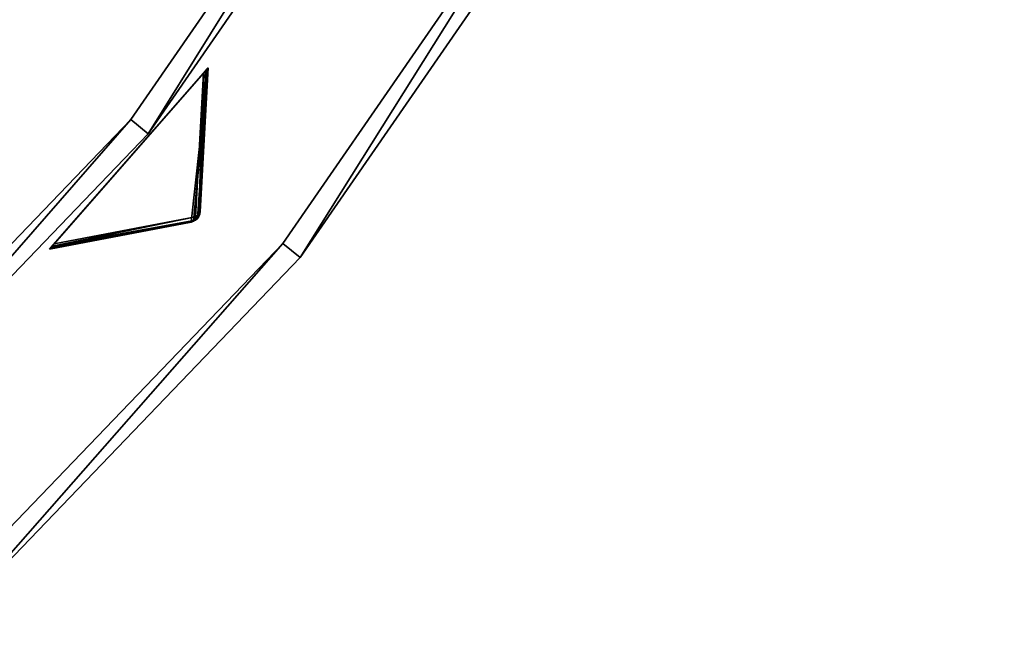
# Model space of a CAD drawing. Extents: x 1035 to 1594, y -280 to 280.
# Tile 153 of 256: x 1506 to 1594, y -211 to -156. Entities that reach past the tile are written whole.
import ezdxf

# ---------------------------------------------------------------- set-up
doc = ezdxf.new("R2010")
doc.units = 0
doc.header["$LTSCALE"] = 25.4
doc.layers.get('0').update_dxf_attribs({"color": 13, "linetype": 'CONTINUOUS'})

# ---------------------------------------------------------------- blocks, each defined once
blk = doc.blocks.new('GRUPUJ_3')
at = {"color": 254}
mesh = blk.add_polyface(dxfattribs=at)
corners = [(477.854, 96.726, 139.866), (479.38, 110.493, 150), (465.222, 94.313, 150), (478.065, 96.791, 139.717), (478.419, 97.049, 139.594), (478.545, 97.23, 139.625), (478.629, 97.435, 139.717), (478.665, 97.652, 139.866)]
mesh.append_faces([[corners[k] for k in face] for face in [(0, 1, 2), (1, 6, 7)]], dxfattribs={"vtx0": -1, "color": 254})
mesh.append_faces([[corners[k] for k in face] for face in [(1, 0, 3), (1, 3, 4), (1, 4, 5), (1, 5, 6)]], dxfattribs={"vtx0": -1, "vtx2": -1, "color": 254})
mesh = blk.add_polyface(dxfattribs=at)
corners = [(479.38, 110.493, 150), (465.222, 94.313, 0.616), (465.222, 94.313, 150), (465.249, 94.344, 0.357), (465.329, 94.435, 0.162), (465.457, 94.581, 0.041), (465.627, 94.776), (478.974, 110.03), (479.145, 110.224, 0.041), (479.273, 110.371, 0.162), (479.353, 110.462, 0.357), (479.38, 110.493, 0.616)]
mesh.append_faces([[corners[k] for k in face] for face in [(0, 1, 2), (10, 0, 11)]], dxfattribs={"vtx0": -1, "color": 254})
mesh.append_faces([[corners[k] for k in face] for face in [(1, 0, 3), (3, 0, 4), (4, 0, 5), (5, 0, 6), (6, 0, 7), (7, 0, 8), (8, 0, 9), (9, 0, 10)]], dxfattribs={"vtx0": -1, "vtx1": -1, "color": 254})
mesh = blk.add_polyface(dxfattribs=at)
corners = [(478.974, 110.03), (478.26, 97.189, 10.134), (465.627, 94.776)]
mesh.append_faces([[corners[k] for k in face] for face in [(0, 1, 2)]], dxfattribs={"color": 254})
mesh = blk.add_polyface(dxfattribs=at)
corners = [(478.974, 110.03), (478.552, 97.39, 10.41), (478.26, 97.189, 10.134)]
mesh.append_faces([[corners[k] for k in face] for face in [(0, 1, 2)]], dxfattribs={"color": 254})
mesh = blk.add_polyface(dxfattribs=at)
corners = [(479.353, 110.462, 0.357), (478.665, 97.652, 10.75), (478.552, 97.39, 10.41)]
mesh.append_faces([[corners[k] for k in face] for face in [(0, 1, 2)]], dxfattribs={"color": 254})
mesh = blk.add_polyface(dxfattribs=at)
corners = [(479.353, 110.462, 0.357), (478.552, 97.39, 10.41), (479.273, 110.371, 0.162)]
mesh.append_faces([[corners[k] for k in face] for face in [(0, 1, 2)]], dxfattribs={"color": 254})
mesh = blk.add_polyface(dxfattribs=at)
corners = [(479.273, 110.371, 0.162), (478.552, 97.39, 10.41), (479.145, 110.224, 0.041)]
mesh.append_faces([[corners[k] for k in face] for face in [(0, 1, 2)]], dxfattribs={"color": 254})
mesh = blk.add_polyface(dxfattribs=at)
corners = [(479.145, 110.224, 0.041), (478.552, 97.39, 10.41), (478.974, 110.03)]
mesh.append_faces([[corners[k] for k in face] for face in [(0, 1, 2)]], dxfattribs={"color": 254})
mesh = blk.add_polyface(dxfattribs=at)
corners = [(479.38, 110.493, 0.616), (478.665, 97.652, 139.866), (478.665, 97.652, 10.75), (479.38, 110.493, 150)]
mesh.append_faces([[corners[k] for k in face] for face in [(0, 1, 2), (1, 0, 3)]], dxfattribs={"vtx0": -1, "color": 254})
mesh = blk.add_polyface(dxfattribs=at)
corners = [(479.38, 110.493, 0.616), (478.665, 97.652, 10.75), (479.353, 110.462, 0.357)]
mesh.append_faces([[corners[k] for k in face] for face in [(0, 1, 2)]], dxfattribs={"color": 254})
mesh = blk.add_polyface(dxfattribs=at)
corners = [(478.665, 97.652, 139.866), (478.629, 97.435, 139.717), (478.545, 97.23, 10.75)]
mesh.append_faces([[corners[k] for k in face] for face in [(0, 1, 2)]], dxfattribs={"color": 254})
mesh = blk.add_polyface(dxfattribs=at)
corners = [(478.665, 97.652, 139.866), (478.545, 97.23, 10.75), (478.579, 97.297, 10.75)]
mesh.append_faces([[corners[k] for k in face] for face in [(0, 1, 2)]], dxfattribs={"color": 254})
mesh = blk.add_polyface(dxfattribs=at)
corners = [(478.665, 97.652, 10.75), (478.579, 97.297, 10.75), (478.552, 97.39, 10.41)]
mesh.append_faces([[corners[k] for k in face] for face in [(0, 1, 2)]], dxfattribs={"color": 254})
mesh = blk.add_polyface(dxfattribs=at)
corners = [(478.665, 97.652, 139.866), (478.579, 97.297, 10.75), (478.665, 97.652, 10.75)]
mesh.append_faces([[corners[k] for k in face] for face in [(0, 1, 2)]], dxfattribs={"color": 254})
mesh = blk.add_polyface(dxfattribs=at)
corners = [(477.854, 96.726, 10.75), (465.222, 94.313, 0.616), (478.099, 96.873, 10.41)]
mesh.append_faces([[corners[k] for k in face] for face in [(0, 1, 2)]], dxfattribs={"color": 254})
mesh = blk.add_polyface(dxfattribs=at)
corners = [(478.099, 96.873, 10.41), (465.222, 94.313, 0.616), (465.249, 94.344, 0.357)]
mesh.append_faces([[corners[k] for k in face] for face in [(0, 1, 2)]], dxfattribs={"color": 254})
mesh = blk.add_polyface(dxfattribs=at)
corners = [(477.854, 96.726, 10.75), (465.222, 94.313, 150), (465.222, 94.313, 0.616), (477.854, 96.726, 139.866)]
mesh.append_faces([[corners[k] for k in face] for face in [(0, 1, 2), (1, 0, 3)]], dxfattribs={"vtx0": -1, "color": 254})
mesh = blk.add_polyface(dxfattribs=at)
corners = [(478.099, 96.873, 10.41), (465.249, 94.344, 0.357), (465.329, 94.435, 0.162)]
mesh.append_faces([[corners[k] for k in face] for face in [(0, 1, 2)]], dxfattribs={"color": 254})
mesh = blk.add_polyface(dxfattribs=at)
corners = [(478.099, 96.873, 10.41), (465.329, 94.435, 0.162), (465.457, 94.581, 0.041)]
mesh.append_faces([[corners[k] for k in face] for face in [(0, 1, 2)]], dxfattribs={"color": 254})
mesh = blk.add_polyface(dxfattribs=at)
corners = [(478.26, 97.189, 10.134), (465.457, 94.581, 0.041), (465.627, 94.776)]
mesh.append_faces([[corners[k] for k in face] for face in [(0, 1, 2)]], dxfattribs={"color": 254})
mesh = blk.add_polyface(dxfattribs=at)
corners = [(478.099, 96.873, 10.41), (465.457, 94.581, 0.041), (478.26, 97.189, 10.134)]
mesh.append_faces([[corners[k] for k in face] for face in [(0, 1, 2)]], dxfattribs={"color": 254})
mesh = blk.add_polyface(dxfattribs=at)
corners = [(477.854, 96.726, 10.75), (478.099, 96.873, 10.41), (478.256, 96.938, 10.507)]
mesh.append_faces([[corners[k] for k in face] for face in [(0, 1, 2)]], dxfattribs={"color": 254})
mesh = blk.add_polyface(dxfattribs=at)
corners = [(477.854, 96.726, 10.75), (478.256, 96.938, 10.507), (478.194, 96.858, 10.75)]
mesh.append_faces([[corners[k] for k in face] for face in [(0, 1, 2)]], dxfattribs={"color": 254})
mesh = blk.add_polyface(dxfattribs=at)
corners = [(478.065, 96.791, 139.717), (477.854, 96.726, 10.75), (478.194, 96.858, 10.75)]
mesh.append_faces([[corners[k] for k in face] for face in [(0, 1, 2)]], dxfattribs={"color": 254})
mesh = blk.add_polyface(dxfattribs=at)
corners = [(477.854, 96.726, 139.866), (477.854, 96.726, 10.75), (478.065, 96.791, 139.717)]
mesh.append_faces([[corners[k] for k in face] for face in [(0, 1, 2)]], dxfattribs={"color": 254})
mesh = blk.add_polyface(dxfattribs=at)
corners = [(478.065, 96.791, 139.717), (478.194, 96.858, 10.75), (478.256, 96.9, 139.625)]
mesh.append_faces([[corners[k] for k in face] for face in [(0, 1, 2)]], dxfattribs={"color": 254})
mesh = blk.add_polyface(dxfattribs=at)
corners = [(478.256, 96.938, 10.507), (478.099, 96.873, 10.41), (478.26, 97.189, 10.134)]
mesh.append_faces([[corners[k] for k in face] for face in [(0, 1, 2)]], dxfattribs={"color": 254})
mesh = blk.add_polyface(dxfattribs=at)
corners = [(478.194, 96.858, 10.75), (478.256, 96.938, 10.507), (478.256, 96.9, 10.75)]
mesh.append_faces([[corners[k] for k in face] for face in [(0, 1, 2)]], dxfattribs={"color": 254})
mesh = blk.add_polyface(dxfattribs=at)
corners = [(478.256, 96.9, 139.625), (478.194, 96.858, 10.75), (478.256, 96.9, 10.75)]
mesh.append_faces([[corners[k] for k in face] for face in [(0, 1, 2)]], dxfattribs={"color": 254})
mesh = blk.add_polyface(dxfattribs=at)
corners = [(478.545, 97.23, 10.75), (478.256, 96.9, 10.75), (478.256, 96.938, 10.507)]
mesh.append_faces([[corners[k] for k in face] for face in [(0, 1, 2)]], dxfattribs={"color": 254})
mesh = blk.add_polyface(dxfattribs=at)
corners = [(478.545, 97.23, 139.625), (478.419, 97.049, 139.594), (478.256, 96.9, 10.75)]
mesh.append_faces([[corners[k] for k in face] for face in [(0, 1, 2)]], dxfattribs={"color": 254})
mesh = blk.add_polyface(dxfattribs=at)
corners = [(478.545, 97.23, 139.625), (478.256, 96.9, 10.75), (478.545, 97.23, 10.75)]
mesh.append_faces([[corners[k] for k in face] for face in [(0, 1, 2)]], dxfattribs={"color": 254})
mesh = blk.add_polyface(dxfattribs=at)
corners = [(478.545, 97.23, 10.75), (478.256, 96.938, 10.507), (478.403, 97.064, 10.541)]
mesh.append_faces([[corners[k] for k in face] for face in [(0, 1, 2)]], dxfattribs={"color": 254})
mesh = blk.add_polyface(dxfattribs=at)
corners = [(478.26, 97.189, 10.134), (478.403, 97.064, 10.541), (478.256, 96.938, 10.507)]
mesh.append_faces([[corners[k] for k in face] for face in [(0, 1, 2)]], dxfattribs={"color": 254})
mesh = blk.add_polyface(dxfattribs=at)
corners = [(478.256, 96.9, 139.625), (478.256, 96.9, 10.75), (478.419, 97.049, 139.594)]
mesh.append_faces([[corners[k] for k in face] for face in [(0, 1, 2)]], dxfattribs={"color": 254})
mesh = blk.add_polyface(dxfattribs=at)
corners = [(478.552, 97.39, 10.41), (478.508, 97.225, 10.507), (478.26, 97.189, 10.134)]
mesh.append_faces([[corners[k] for k in face] for face in [(0, 1, 2)]], dxfattribs={"color": 254})
mesh = blk.add_polyface(dxfattribs=at)
corners = [(478.508, 97.225, 10.507), (478.403, 97.064, 10.541), (478.26, 97.189, 10.134)]
mesh.append_faces([[corners[k] for k in face] for face in [(0, 1, 2)]], dxfattribs={"color": 254})
mesh = blk.add_polyface(dxfattribs=at)
corners = [(478.545, 97.23, 10.75), (478.403, 97.064, 10.541), (478.508, 97.225, 10.507)]
mesh.append_faces([[corners[k] for k in face] for face in [(0, 1, 2)]], dxfattribs={"color": 254})
mesh = blk.add_polyface(dxfattribs=at)
corners = [(478.552, 97.39, 10.41), (478.579, 97.297, 10.75), (478.508, 97.225, 10.507)]
mesh.append_faces([[corners[k] for k in face] for face in [(0, 1, 2)]], dxfattribs={"color": 254})
mesh = blk.add_polyface(dxfattribs=at)
corners = [(478.579, 97.297, 10.75), (478.545, 97.23, 10.75), (478.508, 97.225, 10.507)]
mesh.append_faces([[corners[k] for k in face] for face in [(0, 1, 2)]], dxfattribs={"color": 254})
mesh = blk.add_polyface(dxfattribs=at)
corners = [(478.629, 97.435, 139.717), (478.545, 97.23, 139.625), (478.545, 97.23, 10.75)]
mesh.append_faces([[corners[k] for k in face] for face in [(0, 1, 2)]], dxfattribs={"color": 254})
blk = doc.blocks.new('CRISTAL-M-7628-7627_STL_1')
at = {"color": 0}
blk.add_blockref('GRUPUJ_3', (14.455, -270.63, 250.002), dxfattribs=at)
at = {"color": 250}
mesh = blk.add_polyface(dxfattribs=at)
corners = [(5.38, -11.274, 430.002), (7.378, -11.194, 430.002), (7.194, 33.75, 430.002), (10.811, -56.007, 430.002), (12.771, -55.607, 430.002), (23.348, -99.289, 430.002), (25.218, -98.58, 430.002), (42.665, -140, 430.002), (44.397, -139, 430.002), (68.263, -177.085, 430.002), (69.812, -175.82, 430.002), (99.478, -209.583, 430.002), (100.804, -208.086, 430.002), (135.502, -236.653, 430.002), (136.571, -234.963, 430.002), (175.402, -257.594, 430.002), (176.186, -255.754, 430.002), (218.144, -271.864, 430.002), (218.623, -269.922, 430.002), (262.622, -279.092, 430.002), (262.783, -277.099, 430.002), (285.152, -280, 430.002), (285.152, -278, 430.002), (307.683, -279.092, 430.002), (307.522, -277.099, 430.002), (351.682, -269.922, 430.002), (352.161, -271.864, 430.002), (394.119, -255.754, 430.002), (394.903, -257.594, 430.002), (433.734, -234.963, 430.002), (434.803, -236.653, 430.002), (469.501, -208.086, 430.002), (470.827, -209.583, 430.002), (500.493, -175.82, 430.002), (502.042, -177.085, 430.002), (525.908, -139, 430.002), (527.64, -140, 430.002), (545.087, -98.58, 430.002), (546.957, -99.289, 430.002), (557.534, -55.607, 430.002), (559.494, -56.007, 430.002), (562.927, -11.194, 430.002), (564.925, -11.274, 430.002), (563.111, 33.75, 430.002), (9.179, 33.509, 430.002), (16.207, 77.901, 430.002), (18.128, 77.344, 430.002), (32.186, 120.034, 430.002), (33.993, 119.177, 430.002), (54.717, 159.058, 430.002), (56.363, 157.922, 430.002), (83.216, 193.963, 430.002), (84.658, 192.577, 430.002), (116.945, 223.844, 430.002), (118.146, 222.245, 430.002), (155.03, 247.928, 430.002), (155.959, 246.157, 430.002), (196.485, 265.59, 430.002), (197.119, 263.693, 430.002), (240.237, 276.374, 430.002), (240.558, 274.4, 430.002), (285.152, 280, 430.002), (285.152, 278, 430.002), (329.747, 274.4, 430.002), (330.068, 276.374, 430.002), (373.186, 263.693, 430.002), (373.819, 265.59, 430.002), (414.345, 246.157, 430.002), (415.275, 247.928, 430.002), (452.159, 222.245, 430.002), (453.36, 223.844, 430.002), (485.647, 192.577, 430.002), (487.089, 193.963, 430.002), (513.942, 157.922, 430.002), (515.588, 159.058, 430.002), (536.312, 119.177, 430.002), (538.119, 120.034, 430.002), (552.177, 77.344, 430.002), (554.098, 77.901, 430.002), (561.126, 33.509, 430.002)]
mesh.append_faces([[corners[k] for k in face] for face in [(0, 1, 2), (1, 3, 4), (4, 5, 6), (6, 7, 8), (8, 9, 10), (10, 11, 12), (12, 13, 14), (14, 15, 16), (16, 17, 18), (18, 19, 20), (20, 21, 22), (22, 23, 24), (24, 23, 25), (25, 26, 27), (27, 28, 29), (29, 30, 31), (31, 32, 33), (33, 34, 35), (35, 36, 37), (37, 38, 39), (39, 40, 41), (2, 44, 45), (44, 2, 1), (45, 46, 47), (47, 48, 49), (49, 50, 51), (51, 52, 53), (53, 54, 55), (55, 56, 57), (57, 58, 59), (59, 60, 61), (61, 63, 64), (64, 65, 66), (66, 67, 68), (68, 69, 70), (70, 71, 72), (72, 73, 74), (74, 75, 76), (76, 77, 78), (78, 79, 43)]], dxfattribs={"vtx0": -1, "vtx1": -1, "color": 250})
mesh.append_faces([[corners[k] for k in face] for face in [(1, 0, 3), (4, 3, 5), (6, 5, 7), (8, 7, 9), (10, 9, 11), (12, 11, 13), (14, 13, 15), (16, 15, 17), (18, 17, 19), (20, 19, 21), (22, 21, 23), (25, 23, 26), (27, 26, 28), (29, 28, 30), (31, 30, 32), (33, 32, 34), (35, 34, 36), (37, 36, 38), (39, 38, 40), (41, 40, 42), (41, 42, 43), (45, 44, 46), (47, 46, 48), (49, 48, 50), (51, 50, 52), (53, 52, 54), (55, 54, 56), (57, 56, 58), (59, 58, 60), (61, 60, 62), (61, 62, 63), (64, 63, 65), (66, 65, 67), (68, 67, 69), (70, 69, 71), (72, 71, 73), (74, 73, 75), (76, 75, 77), (78, 77, 79), (43, 79, 41)]], dxfattribs={"vtx0": -1, "vtx2": -1, "color": 250})
mesh = blk.add_polyface(dxfattribs=at)
corners = [(7.194, 33.75, 410.002), (9.179, 33.509, 410.002), (7.378, -11.194, 410.002), (16.207, 77.901, 410.002), (18.128, 77.344, 410.002), (32.186, 120.034, 410.002), (33.993, 119.177, 410.002), (54.717, 159.058, 410.002), (56.363, 157.922, 410.002), (83.216, 193.963, 410.002), (84.658, 192.577, 410.002), (116.945, 223.844, 410.002), (118.146, 222.245, 410.002), (155.03, 247.928, 410.002), (155.959, 246.157, 410.002), (196.485, 265.59, 410.002), (197.119, 263.693, 410.002), (240.237, 276.374, 410.002), (240.558, 274.4, 410.002), (285.152, 280, 410.002), (285.152, 278, 410.002), (330.068, 276.374, 410.002), (329.747, 274.4, 410.002), (373.186, 263.693, 410.002), (373.819, 265.59, 410.002), (414.345, 246.157, 410.002), (415.275, 247.928, 410.002), (452.159, 222.245, 410.002), (453.36, 223.844, 410.002), (485.647, 192.577, 410.002), (487.089, 193.963, 410.002), (513.942, 157.922, 410.002), (515.588, 159.058, 410.002), (536.312, 119.177, 410.002), (538.119, 120.034, 410.002), (552.177, 77.344, 410.002), (554.098, 77.901, 410.002), (561.126, 33.509, 410.002), (563.111, 33.75, 410.002), (562.927, -11.194, 410.002), (5.38, -11.274, 410.002), (10.811, -56.007, 410.002), (12.771, -55.607, 410.002), (23.348, -99.289, 410.002), (25.218, -98.58, 410.002), (42.665, -140, 410.002), (44.397, -139, 410.002), (68.263, -177.085, 410.002), (69.812, -175.82, 410.002), (99.478, -209.583, 410.002), (100.804, -208.086, 410.002), (135.502, -236.653, 410.002), (136.571, -234.963, 410.002), (175.402, -257.594, 410.002), (176.186, -255.754, 410.002), (218.144, -271.864, 410.002), (218.623, -269.922, 410.002), (262.622, -279.092, 410.002), (262.783, -277.099, 410.002), (285.152, -280, 410.002), (285.152, -278, 410.002), (307.522, -277.099, 410.002), (307.683, -279.092, 410.002), (351.682, -269.922, 410.002), (352.161, -271.864, 410.002), (394.119, -255.754, 410.002), (394.903, -257.594, 410.002), (433.734, -234.963, 410.002), (434.803, -236.653, 410.002), (469.501, -208.086, 410.002), (470.827, -209.583, 410.002), (500.493, -175.82, 410.002), (502.042, -177.085, 410.002), (525.908, -139, 410.002), (527.64, -140, 410.002), (545.087, -98.58, 410.002), (546.957, -99.289, 410.002), (557.534, -55.607, 410.002), (559.494, -56.007, 410.002), (564.925, -11.274, 410.002)]
mesh.append_faces([[corners[k] for k in face] for face in [(1, 3, 4), (4, 5, 6), (6, 7, 8), (8, 9, 10), (10, 11, 12), (12, 13, 14), (14, 15, 16), (16, 17, 18), (18, 19, 20), (20, 21, 22), (22, 21, 23), (23, 24, 25), (25, 26, 27), (27, 28, 29), (29, 30, 31), (31, 32, 33), (33, 34, 35), (35, 36, 37), (37, 38, 39), (40, 2, 41), (41, 42, 43), (43, 44, 45), (45, 46, 47), (47, 48, 49), (49, 50, 51), (51, 52, 53), (53, 54, 55), (55, 56, 57), (57, 58, 59), (59, 61, 62), (62, 63, 64), (64, 65, 66), (66, 67, 68), (68, 69, 70), (70, 71, 72), (72, 73, 74), (74, 75, 76), (76, 77, 78), (78, 39, 79), (79, 39, 38)]], dxfattribs={"vtx0": -1, "vtx1": -1, "color": 250})
mesh.append_faces([[corners[k] for k in face] for face in [(0, 1, 2), (1, 0, 3), (4, 3, 5), (6, 5, 7), (8, 7, 9), (10, 9, 11), (12, 11, 13), (14, 13, 15), (16, 15, 17), (18, 17, 19), (20, 19, 21), (23, 21, 24), (25, 24, 26), (27, 26, 28), (29, 28, 30), (31, 30, 32), (33, 32, 34), (35, 34, 36), (37, 36, 38), (2, 40, 0), (41, 2, 42), (43, 42, 44), (45, 44, 46), (47, 46, 48), (49, 48, 50), (51, 50, 52), (53, 52, 54), (55, 54, 56), (57, 56, 58), (59, 58, 60), (59, 60, 61), (62, 61, 63), (64, 63, 65), (66, 65, 67), (68, 67, 69), (70, 69, 71), (72, 71, 73), (74, 73, 75), (76, 75, 77), (78, 77, 39)]], dxfattribs={"vtx0": -1, "vtx2": -1, "color": 250})
mesh = blk.add_polyface(dxfattribs=at)
corners = [(22.865, -10.57, 417.002), (24.864, -10.489, 417.002), (24.566, 31.641, 417.002), (27.957, -52.507, 417.002), (29.917, -52.107, 417.002), (39.711, -93.084, 417.002), (41.581, -92.375, 417.002), (57.821, -131.25, 417.002), (59.553, -130.25, 417.002), (81.819, -166.017, 417.002), (83.368, -164.752, 417.002), (111.083, -196.484, 417.002), (112.409, -194.987, 417.002), (144.855, -221.862, 417.002), (145.924, -220.172, 417.002), (182.261, -241.495, 417.002), (183.045, -239.655, 417.002), (222.332, -254.872, 417.002), (222.811, -252.93, 417.002), (264.03, -261.649, 417.002), (264.191, -259.655, 417.002), (285.152, -262.5, 417.002), (285.152, -260.5, 417.002), (306.275, -261.649, 417.002), (306.114, -259.655, 417.002), (347.494, -252.93, 417.002), (347.973, -254.872, 417.002), (387.26, -239.655, 417.002), (388.044, -241.495, 417.002), (424.381, -220.172, 417.002), (425.45, -221.862, 417.002), (457.896, -194.987, 417.002), (459.222, -196.484, 417.002), (486.937, -164.752, 417.002), (488.486, -166.017, 417.002), (510.752, -130.25, 417.002), (512.484, -131.25, 417.002), (528.724, -92.375, 417.002), (530.594, -93.084, 417.002), (540.388, -52.107, 417.002), (542.348, -52.507, 417.002), (545.441, -10.489, 417.002), (547.44, -10.57, 417.002), (545.739, 31.641, 417.002), (26.552, 31.4, 417.002), (33.016, 73.032, 417.002), (34.937, 72.476, 417.002), (47.997, 112.532, 417.002), (49.804, 111.674, 417.002), (69.119, 149.117, 417.002), (70.765, 147.981, 417.002), (95.837, 181.84, 417.002), (97.279, 180.455, 417.002), (127.458, 209.854, 417.002), (128.659, 208.255, 417.002), (163.163, 232.432, 417.002), (164.092, 230.661, 417.002), (202.027, 248.991, 417.002), (202.66, 247.094, 417.002), (243.044, 259.101, 417.002), (243.365, 257.127, 417.002), (285.152, 262.5, 417.002), (285.152, 260.5, 417.002), (326.94, 257.127, 417.002), (327.26, 259.101, 417.002), (367.644, 247.094, 417.002), (368.278, 248.991, 417.002), (406.213, 230.661, 417.002), (407.142, 232.432, 417.002), (441.646, 208.255, 417.002), (442.847, 209.854, 417.002), (473.026, 180.455, 417.002), (474.468, 181.84, 417.002), (499.54, 147.981, 417.002), (501.186, 149.117, 417.002), (520.501, 111.674, 417.002), (522.308, 112.532, 417.002), (535.367, 72.476, 417.002), (537.288, 73.032, 417.002), (543.753, 31.4, 417.002)]
mesh.append_faces([[corners[k] for k in face] for face in [(0, 1, 2), (1, 3, 4), (4, 5, 6), (6, 7, 8), (8, 9, 10), (10, 11, 12), (12, 13, 14), (14, 15, 16), (16, 17, 18), (18, 19, 20), (20, 21, 22), (22, 23, 24), (24, 23, 25), (25, 26, 27), (27, 28, 29), (29, 30, 31), (31, 32, 33), (33, 34, 35), (35, 36, 37), (37, 38, 39), (39, 40, 41), (2, 44, 45), (44, 2, 1), (45, 46, 47), (47, 48, 49), (49, 50, 51), (51, 52, 53), (53, 54, 55), (55, 56, 57), (57, 58, 59), (59, 60, 61), (61, 63, 64), (64, 65, 66), (66, 67, 68), (68, 69, 70), (70, 71, 72), (72, 73, 74), (74, 75, 76), (76, 77, 78), (78, 79, 43)]], dxfattribs={"vtx0": -1, "vtx1": -1, "color": 250})
mesh.append_faces([[corners[k] for k in face] for face in [(1, 0, 3), (4, 3, 5), (6, 5, 7), (8, 7, 9), (10, 9, 11), (12, 11, 13), (14, 13, 15), (16, 15, 17), (18, 17, 19), (20, 19, 21), (22, 21, 23), (25, 23, 26), (27, 26, 28), (29, 28, 30), (31, 30, 32), (33, 32, 34), (35, 34, 36), (37, 36, 38), (39, 38, 40), (41, 40, 42), (41, 42, 43), (45, 44, 46), (47, 46, 48), (49, 48, 50), (51, 50, 52), (53, 52, 54), (55, 54, 56), (57, 56, 58), (59, 58, 60), (61, 60, 62), (61, 62, 63), (64, 63, 65), (66, 65, 67), (68, 67, 69), (70, 69, 71), (72, 71, 73), (74, 73, 75), (76, 75, 77), (78, 77, 79), (43, 79, 41)]], dxfattribs={"vtx0": -1, "vtx2": -1, "color": 250})
mesh = blk.add_polyface(dxfattribs=at)
corners = [(24.566, 31.641, 410.002), (26.552, 31.4, 410.002), (24.864, -10.489, 410.002), (33.016, 73.032, 410.002), (34.937, 72.476, 410.002), (47.997, 112.532, 410.002), (49.804, 111.674, 410.002), (69.119, 149.117, 410.002), (70.765, 147.981, 410.002), (95.837, 181.84, 410.002), (97.279, 180.455, 410.002), (127.458, 209.854, 410.002), (128.659, 208.255, 410.002), (163.163, 232.432, 410.002), (164.092, 230.661, 410.002), (202.027, 248.991, 410.002), (202.66, 247.094, 410.002), (243.044, 259.101, 410.002), (243.365, 257.127, 410.002), (285.152, 262.5, 410.002), (285.152, 260.5, 410.002), (327.26, 259.101, 410.002), (326.94, 257.127, 410.002), (367.644, 247.094, 410.002), (368.278, 248.991, 410.002), (406.213, 230.661, 410.002), (407.142, 232.432, 410.002), (441.646, 208.255, 410.002), (442.847, 209.854, 410.002), (473.026, 180.455, 410.002), (474.468, 181.84, 410.002), (499.54, 147.981, 410.002), (501.186, 149.117, 410.002), (520.501, 111.674, 410.002), (522.308, 112.532, 410.002), (535.367, 72.476, 410.002), (537.288, 73.032, 410.002), (543.753, 31.4, 410.002), (545.739, 31.641, 410.002), (545.441, -10.489, 410.002), (22.865, -10.57, 410.002), (27.957, -52.507, 410.002), (29.917, -52.107, 410.002), (39.711, -93.084, 410.002), (41.581, -92.375, 410.002), (57.821, -131.25, 410.002), (59.553, -130.25, 410.002), (81.819, -166.017, 410.002), (83.368, -164.752, 410.002), (111.083, -196.484, 410.002), (112.409, -194.987, 410.002), (144.855, -221.862, 410.002), (145.924, -220.172, 410.002), (182.261, -241.495, 410.002), (183.045, -239.655, 410.002), (222.332, -254.872, 410.002), (222.811, -252.93, 410.002), (264.03, -261.649, 410.002), (264.191, -259.655, 410.002), (285.152, -262.5, 410.002), (285.152, -260.5, 410.002), (306.114, -259.655, 410.002), (306.275, -261.649, 410.002), (347.494, -252.93, 410.002), (347.973, -254.872, 410.002), (387.26, -239.655, 410.002), (388.044, -241.495, 410.002), (424.381, -220.172, 410.002), (425.45, -221.862, 410.002), (457.896, -194.987, 410.002), (459.222, -196.484, 410.002), (486.937, -164.752, 410.002), (488.486, -166.017, 410.002), (510.752, -130.25, 410.002), (512.484, -131.25, 410.002), (528.724, -92.375, 410.002), (530.594, -93.084, 410.002), (540.388, -52.107, 410.002), (542.348, -52.507, 410.002), (547.44, -10.57, 410.002)]
mesh.append_faces([[corners[k] for k in face] for face in [(1, 3, 4), (4, 5, 6), (6, 7, 8), (8, 9, 10), (10, 11, 12), (12, 13, 14), (14, 15, 16), (16, 17, 18), (18, 19, 20), (20, 21, 22), (22, 21, 23), (23, 24, 25), (25, 26, 27), (27, 28, 29), (29, 30, 31), (31, 32, 33), (33, 34, 35), (35, 36, 37), (37, 38, 39), (40, 2, 41), (41, 42, 43), (43, 44, 45), (45, 46, 47), (47, 48, 49), (49, 50, 51), (51, 52, 53), (53, 54, 55), (55, 56, 57), (57, 58, 59), (59, 61, 62), (62, 63, 64), (64, 65, 66), (66, 67, 68), (68, 69, 70), (70, 71, 72), (72, 73, 74), (74, 75, 76), (76, 77, 78), (78, 39, 79), (79, 39, 38)]], dxfattribs={"vtx0": -1, "vtx1": -1, "color": 250})
mesh.append_faces([[corners[k] for k in face] for face in [(0, 1, 2), (1, 0, 3), (4, 3, 5), (6, 5, 7), (8, 7, 9), (10, 9, 11), (12, 11, 13), (14, 13, 15), (16, 15, 17), (18, 17, 19), (20, 19, 21), (23, 21, 24), (25, 24, 26), (27, 26, 28), (29, 28, 30), (31, 30, 32), (33, 32, 34), (35, 34, 36), (37, 36, 38), (2, 40, 0), (41, 2, 42), (43, 42, 44), (45, 44, 46), (47, 46, 48), (49, 48, 50), (51, 50, 52), (53, 52, 54), (55, 54, 56), (57, 56, 58), (59, 58, 60), (59, 60, 61), (62, 61, 63), (64, 63, 65), (66, 65, 67), (68, 67, 69), (70, 69, 71), (72, 71, 73), (74, 73, 75), (76, 75, 77), (78, 77, 39)]], dxfattribs={"vtx0": -1, "vtx2": -1, "color": 250})
mesh = blk.add_polyface(dxfattribs=at)
corners = [(510.752, -130.25, 417.002), (486.937, -164.752, 410.002), (486.937, -164.752, 417.002), (510.752, -130.25, 410.002)]
mesh.append_faces([[corners[k] for k in face] for face in [(0, 1, 2), (1, 0, 3)]], dxfattribs={"vtx0": -1, "color": 250})
mesh = blk.add_polyface(dxfattribs=at)
corners = [(512.484, -131.25, 410.002), (488.486, -166.017, 417.002), (488.486, -166.017, 410.002), (512.484, -131.25, 417.002)]
mesh.append_faces([[corners[k] for k in face] for face in [(0, 1, 2), (1, 0, 3)]], dxfattribs={"vtx0": -1, "color": 250})
mesh = blk.add_polyface(dxfattribs=at)
corners = [(525.908, -139, 430.002), (500.493, -175.82, 410.002), (500.493, -175.82, 430.002), (525.908, -139, 410.002)]
mesh.append_faces([[corners[k] for k in face] for face in [(0, 1, 2), (1, 0, 3)]], dxfattribs={"vtx0": -1, "color": 250})
mesh = blk.add_polyface(dxfattribs=at)
corners = [(527.64, -140, 410.002), (502.042, -177.085, 430.002), (502.042, -177.085, 410.002), (527.64, -140, 430.002)]
mesh.append_faces([[corners[k] for k in face] for face in [(0, 1, 2), (1, 0, 3)]], dxfattribs={"vtx0": -1, "color": 250})
mesh = blk.add_polyface(dxfattribs=at)
corners = [(486.937, -164.752, 417.002), (457.896, -194.987, 410.002), (457.896, -194.987, 417.002), (486.937, -164.752, 410.002)]
mesh.append_faces([[corners[k] for k in face] for face in [(0, 1, 2), (1, 0, 3)]], dxfattribs={"vtx0": -1, "color": 250})
mesh = blk.add_polyface(dxfattribs=at)
corners = [(488.486, -166.017, 410.002), (459.222, -196.484, 417.002), (459.222, -196.484, 410.002), (488.486, -166.017, 417.002)]
mesh.append_faces([[corners[k] for k in face] for face in [(0, 1, 2), (1, 0, 3)]], dxfattribs={"vtx0": -1, "color": 250})
mesh = blk.add_polyface(dxfattribs=at)
corners = [(500.493, -175.82, 430.002), (469.501, -208.086, 410.002), (469.501, -208.086, 430.002), (500.493, -175.82, 410.002)]
mesh.append_faces([[corners[k] for k in face] for face in [(0, 1, 2), (1, 0, 3)]], dxfattribs={"vtx0": -1, "color": 250})
mesh = blk.add_polyface(dxfattribs=at)
corners = [(502.042, -177.085, 410.002), (470.827, -209.583, 430.002), (470.827, -209.583, 410.002), (502.042, -177.085, 430.002)]
mesh.append_faces([[corners[k] for k in face] for face in [(0, 1, 2), (1, 0, 3)]], dxfattribs={"vtx0": -1, "color": 250})
blk = doc.blocks.new('GRUPUJ_5')
at = {"color": 0}
blk.add_blockref('CRISTAL-M-7628-7627_STL_1', (-5.38, 280, -0.002), dxfattribs=at)
blk = doc.blocks.new('GRUPUJ_8')
at = {"color": 0}
blk.add_blockref('GRUPUJ_5', (0, 0), dxfattribs=at)

msp = doc.modelspace()

# ---------------------------------------------------------------- block references
at = {"color": 0}
msp.add_blockref('GRUPUJ_8', (1034.78, -280, 0.002), dxfattribs=at)

doc.saveas('drawing.dxf')
